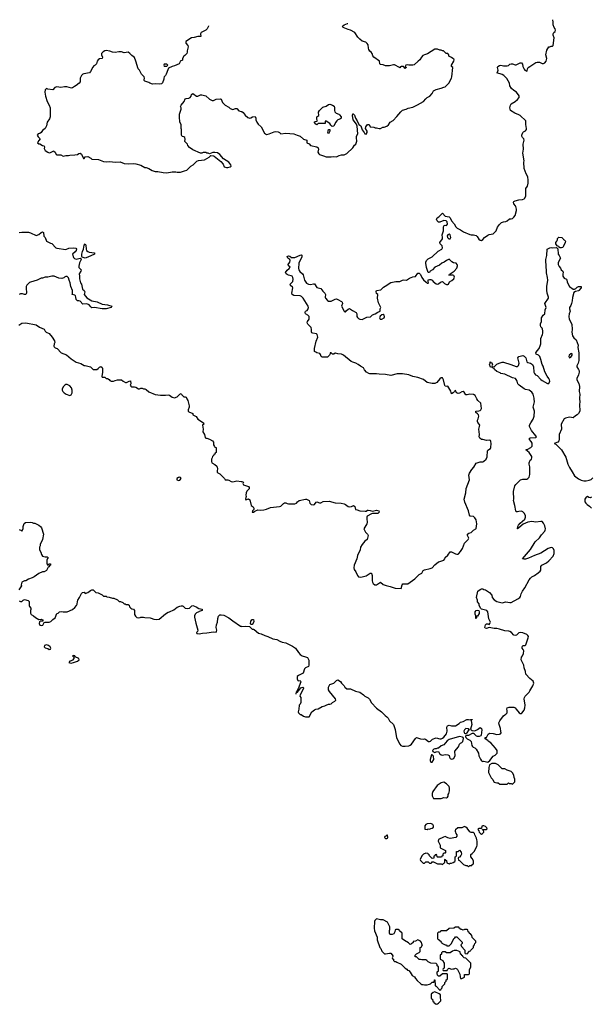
# Model space of a CAD drawing. Header units: inches. Extents: x 2221774 to 2440637, y 201306 to 357559.
# Tile 244 of 245: x 2386576 to 2395409, y 340654 to 355850. Entities that reach past the tile are written whole.
import ezdxf

# ---------------------------------------------------------------- set-up
doc = ezdxf.new("R2010")
doc.units = ezdxf.units.IN
doc.header["$MEASUREMENT"] = 0
for name, color, linetype in [('C3384', 7, 'Continuous'), ('C3385', 7, 'Continuous'), ('C3394', 7, 'Continuous'), ('C3395', 7, 'Continuous')]:
    doc.layers.add(name, color=color, linetype=linetype)

msp = doc.modelspace()

# ---------------------------------------------------------------- linework, layer by layer
at = {"layer": 'C3384', "color": 5}
for points, elevation in [([(2389161, 350000), (2389173, 349973), (2389195, 349890), (2389196, 349870), (2389178, 349830), (2389181, 349810), (2389190, 349798), (2389250, 349774), (2389254, 349770), (2389254, 349750), (2389305, 349725), (2389330, 349686), (2389414, 349630), (2389422, 349610), (2389402, 349590), (2389411, 349531), (2389404, 349490), (2389431, 349450), (2389442, 349402), (2389450, 349392), (2389470, 349391), (2389510, 349378), (2389554, 349350), (2389572, 349332), (2389572, 349290), (2389584, 349264), (2389593, 349253), (2389614, 349250), (2389612, 349168), (2389598, 349162), (2389590, 349146), (2389578, 349142), (2389574, 349130), (2389553, 349107), (2389552, 349088), (2389542, 349070), (2389538, 349030), (2389545, 349010), (2389590, 348986), (2389620, 348960), (2389628, 348948), (2389634, 348914), (2389627, 348890), (2389628, 348868), (2389638, 348858), (2389670, 348843), (2389703, 348803), (2389743, 348770), (2389751, 348751), (2389790, 348750), (2389810, 348745), (2389842, 348722), (2389870, 348716), (2389930, 348731), (2390000, 348725)], 60), ([(2386570, 347982), (2386604, 347964), (2386610, 347954), (2386628, 347990), (2386628, 348030), (2386648, 348072), (2386668, 348092), (2386750, 348094), (2386770, 348092), (2386790, 348082), (2386810, 348082), (2386842, 348062), (2386870, 348051), (2386898, 348030), (2386911, 348010), (2386945, 347910), (2386930, 347830), (2386891, 347750), (2386891, 347730), (2386881, 347710), (2386881, 347670), (2386905, 347630), (2386915, 347595), (2386930, 347572), (2386970, 347558), (2387000, 347560), (2387014, 347550), (2387004, 347536), (2386994, 347510), (2386994, 347450), (2387010, 347434), (2387022, 347438), (2387028, 347452), (2387051, 347451), (2387054, 347450), (2387054, 347430), (2387038, 347422), (2387030, 347406), (2387018, 347402), (2386990, 347349), (2386954, 347330), (2386930, 347329), (2386870, 347305), (2386798, 347250), (2386770, 347234), (2386710, 347215), (2386670, 347189), (2386650, 347189), (2386612, 347170), (2386598, 347130), (2386602, 347110), (2386561, 347050)], 40), ([(2386570, 346882), (2386590, 346872), (2386610, 346872), (2386629, 346891), (2386650, 346902), (2386705, 346885), (2386722, 346870), (2386722, 346810), (2386730, 346794), (2386751, 346770), (2386751, 346749), (2386745, 346730), (2386745, 346690), (2386752, 346670), (2386791, 346651), (2386822, 346622), (2386870, 346592), (2386910, 346598), (2386934, 346590), (2386932, 346568), (2386892, 346568), (2386881, 346559), (2386876, 346530), (2386888, 346508), (2386910, 346502), (2386933, 346507), (2386955, 346545), (2386969, 346551), (2387030, 346551), (2387059, 346561), (2387086, 346594), (2387123, 346617), (2387150, 346685), (2387170, 346692), (2387189, 346711), (2387230, 346718), (2387250, 346712), (2387310, 346711), (2387390, 346745), (2387430, 346776), (2387453, 346810), (2387464, 346830), (2387469, 346870), (2387477, 346890), (2387502, 346930), (2387530, 346994), (2387546, 347010), (2387570, 347014), (2387590, 346994), (2387630, 347012), (2387670, 347042), (2387690, 347051), (2387714, 347050), (2387754, 347010), (2387790, 347002), (2387812, 346992), (2387852, 346972), (2387870, 346954), (2387910, 346954), (2387924, 346944), (2387960, 346940), (2388010, 346922), (2388030, 346922), (2388090, 346894), (2388113, 346873), (2388132, 346872), (2388170, 346854), (2388193, 346833), (2388207, 346833), (2388224, 346824), (2388250, 346822), (2388270, 346814), (2388274, 346790), (2388292, 346770), (2388310, 346758), (2388334, 346750), (2388350, 346734), (2388351, 346670), (2388364, 346644), (2388386, 346626), (2388410, 346621), (2388436, 346624), (2388450, 346631), (2388489, 346631), (2388510, 346626), (2388590, 346621), (2388610, 346616), (2388650, 346596), (2388690, 346591), (2388730, 346598), (2388830, 346682), (2388873, 346707), (2388890, 346711), (2388956, 346744), (2389010, 346781), (2389050, 346799), (2389070, 346806), (2389090, 346806), (2389101, 346801), (2389132, 346770), (2389175, 346765), (2389198, 346770), (2389235, 346805), (2389254, 346810), (2389302, 346790), (2389344, 346764), (2389394, 346750), (2389394, 346730), (2389350, 346718), (2389342, 346710), (2389310, 346697), (2389287, 346673), (2389279, 346650), (2389279, 346630), (2389298, 346538), (2389328, 346430), (2389326, 346410), (2389307, 346390), (2389315, 346375), (2389350, 346371), (2389399, 346381), (2389470, 346385), (2389570, 346402), (2389610, 346395), (2389618, 346410), (2389620, 346430), (2389614, 346470), (2389615, 346510), (2389632, 346550), (2389637, 346610), (2389650, 346642), (2389670, 346665), (2389690, 346666), (2389730, 346659), (2389810, 346619), (2389870, 346571), (2389990, 346491), (2390000, 346488)], 40)]:
    msp.add_lwpolyline(points, dxfattribs=dict(at, elevation=elevation))
for points, elevation in [([(2389050, 348789), (2389030, 348786), (2389006, 348770), (2389002, 348750), (2389030, 348739), (2389050, 348741), (2389069, 348770), (2389062, 348782)], 60), ([(2386990, 346201), (2386958, 346190), (2386956, 346170), (2386970, 346156), (2386988, 346148), (2387010, 346146), (2387030, 346132), (2387050, 346134), (2387058, 346150), (2387049, 346170), (2387022, 346190)], 40), ([(2387410, 346038), (2387394, 346030), (2387414, 346014), (2387411, 345990), (2387393, 345967), (2387370, 345953), (2387350, 345948), (2387338, 345930), (2387350, 345923), (2387370, 345921), (2387410, 345928), (2387468, 345950), (2387495, 345970), (2387488, 345990), (2387435, 346015), (2387426, 346030)], 40)]:
    msp.add_lwpolyline(points, close=True, dxfattribs=dict(at, elevation=elevation))
at = {"layer": 'C3385', "color": 5}
for points, elevation in [([(2389494, 355753), (2389494, 355750), (2389471, 355710), (2389451, 355690), (2389382, 355650), (2389371, 355630), (2389374, 355590), (2389330, 355593), (2389270, 355575), (2389230, 355572), (2389145, 355515), (2389142, 355510), (2389144, 355490), (2389176, 355450), (2389181, 355430), (2389166, 355370), (2389166, 355350), (2389158, 355330), (2389130, 355298), (2389110, 355286), (2389092, 355250), (2389090, 355226), (2389054, 355210), (2389052, 355190), (2389042, 355170), (2388970, 355138), (2388934, 355130), (2388878, 355102), (2388864, 355076), (2388842, 355010), (2388831, 354989), (2388811, 354969), (2388805, 354950), (2388805, 354930), (2388785, 354875), (2388770, 354862), (2388730, 354853), (2388670, 354858), (2388630, 354855), (2388589, 354869), (2388570, 354882), (2388510, 354902), (2388502, 354910), (2388500, 354920), (2388504, 354950), (2388499, 354970), (2388458, 355010), (2388429, 355069), (2388408, 355090), (2388372, 355212), (2388349, 355269), (2388310, 355295), (2388279, 355330), (2388250, 355349), (2388190, 355338), (2388150, 355353), (2388110, 355353), (2388050, 355342), (2388010, 355350), (2387970, 355365), (2387910, 355374), (2387890, 355369), (2387866, 355354), (2387842, 355330), (2387842, 355310), (2387858, 355270), (2387851, 355250), (2387810, 355244), (2387791, 355229), (2387776, 355210), (2387765, 355170), (2387745, 355150), (2387723, 355137), (2387704, 355116), (2387670, 355049), (2387656, 355030), (2387566, 355014), (2387550, 355008), (2387529, 354991), (2387512, 354950), (2387510, 354889), (2387496, 354870), (2387450, 354832), (2387421, 354819), (2387390, 354797), (2387375, 354795), (2387306, 354814), (2387270, 354814), (2387210, 354805), (2387150, 354816), (2387118, 354802), (2387090, 354768), (2387010, 354778), (2386990, 354786), (2386970, 354766), (2386965, 354730), (2386976, 354670), (2387002, 354590), (2387033, 354530), (2387045, 354490), (2387047, 354353), (2387038, 354322), (2387001, 354270), (2386991, 354210), (2386971, 354170), (2386930, 354142), (2386910, 354108), (2386890, 354095), (2386862, 354090), (2386846, 354070), (2386860, 354040), (2386892, 354010), (2386870, 353986), (2386854, 353950), (2386870, 353934), (2386890, 353932), (2386927, 353907), (2386950, 353901), (2386965, 353890), (2386959, 353881), (2386957, 353863), (2386969, 353829), (2387010, 353803), (2387030, 353795), (2387050, 353799), (2387084, 353816), (2387090, 353825), (2387102, 353822), (2387124, 353804), (2387142, 353770), (2387150, 353765), (2387210, 353762), (2387250, 353742), (2387290, 353752), (2387330, 353752), (2387350, 353758), (2387430, 353763), (2387469, 353771), (2387490, 353785), (2387511, 353791), (2387530, 353774), (2387562, 353710), (2387570, 353706), (2387590, 353732), (2387630, 353738), (2387674, 353714), (2387690, 353698), (2387794, 353694), (2387870, 353664), (2387910, 353657), (2387970, 353659), (2388050, 353651), (2388130, 353656), (2388190, 353631), (2388250, 353626), (2388330, 353631), (2388370, 353626), (2388450, 353607), (2388510, 353571), (2388530, 353571), (2388570, 353556), (2388625, 353525), (2388668, 353508), (2388710, 353506), (2388791, 353491), (2388850, 353487), (2388930, 353503), (2388990, 353501), (2389010, 353496), (2389063, 353497), (2389125, 353515), (2389158, 353530), (2389222, 353590), (2389255, 353610), (2389312, 353668), (2389341, 353679), (2389430, 353687), (2389502, 353730), (2389530, 353752), (2389570, 353748), (2389582, 353742), (2389683, 353663), (2389720, 353620), (2389738, 353578), (2389770, 353567), (2389790, 353567), (2389830, 353578), (2389842, 353590), (2389839, 353610), (2389810, 353649), (2389725, 353705), (2389667, 353770), (2389633, 353793), (2389590, 353800), (2389561, 353799), (2389510, 353782), (2389490, 353789), (2389469, 353789), (2389450, 353798), (2389410, 353798), (2389390, 353788), (2389370, 353788), (2389250, 353842), (2389198, 353878), (2389175, 353910), (2389169, 353929), (2389128, 353970), (2389134, 354006), (2389129, 354030), (2389110, 354044), (2389089, 354049), (2389080, 354060), (2389075, 354075), (2389079, 354139), (2389076, 354156), (2389069, 354170), (2389069, 354230), (2389049, 354270), (2389045, 354350), (2389045, 354390), (2389069, 354470), (2389069, 354490), (2389062, 354510), (2389069, 354531), (2389119, 354590), (2389135, 354630), (2389150, 354636), (2389190, 354640), (2389210, 354650), (2389224, 354670), (2389230, 354698), (2389250, 354711), (2389310, 354672), (2389330, 354672), (2389370, 354692), (2389390, 354691), (2389450, 354676), (2389510, 354622), (2389550, 354605), (2389570, 354605), (2389614, 354626), (2389674, 354630), (2389690, 354622), (2389711, 354571), (2389750, 354532), (2389810, 354502), (2389830, 354482), (2389870, 354462), (2389910, 354482), (2389930, 354482), (2389962, 354442), (2390000, 354433)], 80), ([(2386570, 352566), (2386610, 352571), (2386711, 352571), (2386742, 352562), (2386830, 352518), (2386870, 352535), (2386910, 352566), (2386930, 352576), (2386945, 352565), (2386951, 352510), (2386968, 352488), (2386991, 352431), (2387050, 352402), (2387075, 352395), (2387134, 352330), (2387150, 352322), (2387290, 352301), (2387338, 352322), (2387411, 352331), (2387446, 352326), (2387456, 352310), (2387451, 352289), (2387433, 352267), (2387391, 352230), (2387410, 352182), (2387424, 352164), (2387450, 352156), (2387512, 352172), (2387522, 352162), (2387525, 352150), (2387500, 352100), (2387488, 352048), (2387490, 352025), (2387525, 351990), (2387523, 351970), (2387496, 351930), (2387503, 351890), (2387502, 351850), (2387517, 351790), (2387531, 351770), (2387548, 351690), (2387575, 351670), (2387581, 351650), (2387575, 351610), (2387615, 351555), (2387690, 351510), (2387774, 351494), (2387850, 351459), (2387934, 351450), (2388002, 351430), (2387992, 351410), (2387910, 351386), (2387849, 351389), (2387730, 351410), (2387690, 351405), (2387676, 351416), (2387650, 351449), (2387637, 351457), (2387607, 351467), (2387550, 351461), (2387510, 351505), (2387490, 351513), (2387470, 351513), (2387459, 351519), (2387449, 351530), (2387446, 351570), (2387439, 351590), (2387430, 351597), (2387389, 351609), (2387394, 351626), (2387392, 351672), (2387364, 351730), (2387357, 351790), (2387339, 351830), (2387330, 351866), (2387310, 351886), (2387290, 351886), (2387270, 351878), (2387256, 351864), (2387230, 351856), (2387181, 351861), (2387110, 351893), (2387074, 351890), (2387010, 351874), (2386970, 351875), (2386930, 351862), (2386910, 351862), (2386848, 351832), (2386741, 351799), (2386728, 351792), (2386688, 351752), (2386676, 351730), (2386675, 351710), (2386684, 351630), (2386670, 351610), (2386650, 351607), (2386618, 351618), (2386590, 351618), (2386566, 351610)], 60), ([(2386564, 351136), (2386610, 351167), (2386670, 351171), (2386830, 351141), (2386883, 351103), (2386955, 351075), (2386970, 351045), (2386985, 351030), (2387030, 351005), (2387076, 350950), (2387114, 350894), (2387121, 350870), (2387111, 350850), (2387106, 350810), (2387110, 350802), (2387126, 350786), (2387157, 350777), (2387218, 350710), (2387299, 350679), (2387370, 350616), (2387450, 350566), (2387522, 350542), (2387570, 350512), (2387590, 350511), (2387671, 350491), (2387710, 350452), (2387770, 350451), (2387790, 350465), (2387810, 350487), (2387830, 350498), (2387850, 350481), (2387856, 350470), (2387857, 350403), (2387848, 350348), (2387853, 350333), (2387890, 350332), (2387910, 350314), (2387932, 350312), (2387957, 350297), (2387970, 350282), (2387992, 350272), (2388028, 350272), (2388050, 350282), (2388090, 350291), (2388150, 350292), (2388174, 350270), (2388210, 350252), (2388227, 350253), (2388268, 350272), (2388290, 350274), (2388292, 350232), (2388285, 350210), (2388292, 350192), (2388304, 350184), (2388350, 350185), (2388370, 350178), (2388410, 350151), (2388430, 350152), (2388450, 350162), (2388470, 350162), (2388490, 350152), (2388512, 350152), (2388530, 350145), (2388570, 350107), (2388668, 350068), (2388750, 350053), (2388830, 350053), (2388870, 350061), (2388890, 350055), (2388930, 350026), (2388970, 350016), (2389009, 350031), (2389050, 350071), (2389070, 350082), (2389082, 350062), (2389110, 350032), (2389131, 350031), (2389150, 350022), (2389161, 350000)], 60)]:
    msp.add_lwpolyline(points, dxfattribs=dict(at, elevation=elevation))
for points, elevation in [([(2388850, 355166), (2388810, 355166), (2388802, 355150), (2388810, 355134), (2388850, 355134), (2388866, 355150)], 80), ([(2387590, 352172), (2387543, 352183), (2387535, 352195), (2387537, 352230), (2387547, 352273), (2387564, 352310), (2387570, 352370), (2387590, 352392), (2387597, 352370), (2387601, 352310), (2387611, 352290), (2387631, 352270), (2387650, 352261), (2387731, 352250), (2387731, 352230), (2387630, 352184)], 60), ([(2387310, 350218), (2387290, 350218), (2387274, 350210), (2387250, 350186), (2387232, 350150), (2387232, 350130), (2387242, 350110), (2387262, 350090), (2387294, 350070), (2387350, 350052), (2387370, 350062), (2387388, 350090), (2387388, 350130), (2387375, 350170), (2387350, 350198)], 60)]:
    msp.add_lwpolyline(points, close=True, dxfattribs=dict(at, elevation=elevation))
at = {"layer": 'C3394', "color": 5}
for points, elevation in [([(2390000, 348725), (2390010, 348725), (2390032, 348710), (2390025, 348690), (2390032, 348670), (2390110, 348646), (2390123, 348630), (2390121, 348610), (2390087, 348573), (2390075, 348550), (2390073, 348513), (2390078, 348490), (2390070, 348478), (2390064, 348450), (2390070, 348438), (2390110, 348454), (2390130, 348442), (2390151, 348351), (2390182, 348330), (2390194, 348310), (2390194, 348290), (2390172, 348270), (2390166, 348250), (2390170, 348247), (2390190, 348247), (2390210, 348265), (2390256, 348284), (2390290, 348281), (2390350, 348286), (2390390, 348296), (2390450, 348321), (2390590, 348335), (2390610, 348343), (2390650, 348381), (2390670, 348391), (2390690, 348391), (2390710, 348381), (2390730, 348377), (2390830, 348376), (2390852, 348388), (2390869, 348411), (2390893, 348427), (2390990, 348451), (2391010, 348451), (2391051, 348431), (2391059, 348390), (2391081, 348370), (2391110, 348362), (2391132, 348368), (2391156, 348404), (2391169, 348411), (2391210, 348391), (2391230, 348391), (2391266, 348414), (2391357, 348417), (2391450, 348391), (2391546, 348386), (2391590, 348376), (2391610, 348367), (2391650, 348336), (2391670, 348330), (2391704, 348336), (2391734, 348350), (2391755, 348335), (2391765, 348290), (2391790, 348286), (2391830, 348268), (2391917, 348263), (2391930, 348264), (2391950, 348278), (2391962, 348278), (2391990, 348276), (2392030, 348265), (2392090, 348279), (2392126, 348270), (2392131, 348250), (2392110, 348230), (2392030, 348229), (2392010, 348224), (2391945, 348190), (2391938, 348170), (2391938, 348130), (2391945, 348110), (2391945, 348090), (2391938, 348070), (2391892, 347990), (2391920, 347940), (2391952, 347910), (2391962, 347890), (2391958, 347870), (2391945, 347830), (2391910, 347802), (2391867, 347750), (2391843, 347710), (2391835, 347670), (2391797, 347583), (2391787, 347530), (2391743, 347430), (2391738, 347390), (2391746, 347366), (2391771, 347330), (2391794, 347274), (2391814, 347254), (2391850, 347247), (2391870, 347251), (2391930, 347267), (2391990, 347307), (2392010, 347307), (2392020, 347290), (2392024, 347270), (2392022, 347190), (2392026, 347170), (2392039, 347150), (2392066, 347126), (2392091, 347129), (2392150, 347167), (2392195, 347135), (2392237, 347117), (2392303, 347103), (2392379, 347079), (2392469, 347071), (2392485, 347130), (2392495, 347145), (2392550, 347141), (2392575, 347145), (2392681, 347219), (2392749, 347290), (2392792, 347308), (2392810, 347351), (2392830, 347361), (2392920, 347380), (2392949, 347391), (2392990, 347437), (2393050, 347485), (2393070, 347486), (2393130, 347507), (2393144, 347530), (2393149, 347551), (2393193, 347587), (2393230, 347635), (2393250, 347639), (2393310, 347607), (2393330, 347601), (2393350, 347601), (2393363, 347610), (2393390, 347642), (2393420, 347690), (2393448, 347772), (2393507, 347830), (2393514, 347850), (2393498, 347890), (2393498, 347910), (2393516, 347924), (2393550, 347938), (2393587, 347973), (2393624, 347990), (2393630, 347998), (2393638, 348070), (2393627, 348130), (2393610, 348163), (2393590, 348181), (2393538, 348190), (2393524, 348204), (2393510, 348270), (2393455, 348405), (2393444, 348450), (2393468, 348550), (2393474, 348614), (2393525, 348750), (2393518, 348822), (2393524, 348850), (2393564, 348910), (2393596, 348944), (2393630, 349007), (2393690, 349024), (2393730, 349026), (2393750, 349037), (2393782, 349070), (2393797, 349103), (2393805, 349195), (2393812, 349208), (2393849, 349230), (2393857, 349250), (2393863, 349310), (2393858, 349338), (2393850, 349353), (2393830, 349363), (2393790, 349354), (2393730, 349369), (2393710, 349369), (2393686, 349390), (2393677, 349410), (2393681, 349450), (2393669, 349530), (2393688, 349590), (2393678, 349610), (2393655, 349635), (2393649, 349650), (2393649, 349670), (2393659, 349690), (2393669, 349730), (2393665, 349750), (2393650, 349769), (2393622, 349790), (2393622, 349798), (2393626, 349810), (2393670, 349813), (2393690, 349819), (2393701, 349830), (2393710, 349850), (2393701, 349930), (2393654, 349974), (2393641, 350000)], 60), ([(2390000, 346488), (2390010, 346486), (2390070, 346491), (2390125, 346485), (2390170, 346445), (2390190, 346445), (2390200, 346440), (2390264, 346384), (2390310, 346371), (2390364, 346344), (2390411, 346331), (2390490, 346297), (2390550, 346286), (2390596, 346256), (2390630, 346243), (2390690, 346231), (2390790, 346183), (2390838, 346150), (2390882, 346082), (2390910, 346051), (2390942, 346030), (2390990, 346018), (2391024, 346004), (2391044, 345964), (2391045, 345890), (2391038, 345870), (2390994, 345846), (2390978, 345830), (2390954, 345766), (2390882, 345730), (2390866, 345714), (2390864, 345704), (2390864, 345676), (2390872, 345652), (2390885, 345645), (2390911, 345651), (2390921, 345630), (2390877, 345523), (2390867, 345510), (2390858, 345482), (2390846, 345470), (2390845, 345445), (2390850, 345445), (2390856, 345464), (2390866, 345474), (2390870, 345472), (2390884, 345496), (2390890, 345498), (2390922, 345538), (2390951, 345551), (2390960, 345540), (2390961, 345530), (2390911, 345430), (2390906, 345410), (2390918, 345390), (2390918, 345310), (2390912, 345288), (2390894, 345270), (2390892, 345210), (2390881, 345170), (2390885, 345150), (2390910, 345126), (2390925, 345125), (2390962, 345102), (2390990, 345092), (2391047, 345093), (2391088, 345170), (2391130, 345201), (2391151, 345211), (2391190, 345216), (2391250, 345251), (2391290, 345258), (2391310, 345271), (2391350, 345285), (2391370, 345285), (2391390, 345291), (2391409, 345311), (2391448, 345330), (2391462, 345350), (2391454, 345370), (2391361, 345481), (2391349, 345510), (2391349, 345551), (2391369, 345591), (2391429, 345611), (2391470, 345652), (2391490, 345662), (2391534, 345634), (2391550, 345612), (2391591, 345571), (2391602, 345550), (2391630, 345522), (2391690, 345522), (2391765, 345485), (2391830, 345471), (2391890, 345431), (2391911, 345410), (2391963, 345383), (2391983, 345363), (2392010, 345305), (2392090, 345225), (2392166, 345166), (2392222, 345110), (2392250, 345092), (2392270, 345072), (2392291, 345030), (2392351, 344970), (2392377, 344897), (2392386, 344826), (2392398, 344770), (2392407, 344747), (2392448, 344668), (2392468, 344648), (2392490, 344639), (2392530, 344637), (2392590, 344643), (2392610, 344651), (2392629, 344670), (2392690, 344758), (2392710, 344771), (2392770, 344751), (2392810, 344747), (2392830, 344751), (2392846, 344746), (2392892, 344712), (2392910, 344711), (2392923, 344717), (2392955, 344745), (2393010, 344765), (2393070, 344751), (2393090, 344751), (2393110, 344761), (2393130, 344779), (2393169, 344830), (2393184, 344870), (2393178, 344930), (2393187, 344953), (2393210, 344962), (2393250, 344951), (2393310, 344952), (2393366, 344990), (2393386, 345010), (2393430, 345018), (2393486, 345050), (2393510, 345052), (2393538, 345042), (2393548, 345052), (2393570, 345052), (2393570, 345046), (2393558, 345042), (2393554, 345030), (2393562, 344970), (2393542, 344902), (2393552, 344890), (2393570, 344881), (2393610, 344877), (2393650, 344894), (2393690, 344926), (2393710, 344911), (2393719, 344890), (2393707, 344810), (2393701, 344799), (2393675, 344785), (2393650, 344786), (2393634, 344794), (2393605, 344825), (2393590, 344833), (2393570, 344834), (2393510, 344804), (2393482, 344802), (2393470, 344806), (2393465, 344785), (2393471, 344770), (2393490, 344751), (2393532, 344730), (2393554, 344710), (2393563, 344650), (2393571, 344631), (2393581, 344621), (2393610, 344611), (2393627, 344590), (2393667, 344530), (2393673, 344490), (2393696, 344436), (2393711, 344411), (2393730, 344402), (2393750, 344405), (2393810, 344392), (2393842, 344418), (2393890, 344482), (2393923, 344497), (2393955, 344530), (2393954, 344570), (2393930, 344609), (2393855, 344690), (2393817, 344717), (2393810, 344728), (2393770, 344749), (2393768, 344770), (2393790, 344772), (2393817, 344823), (2393830, 344836), (2393841, 344839), (2393890, 344834), (2393950, 344819), (2393990, 344821), (2394008, 344830), (2394014, 344846), (2394013, 344870), (2394006, 344910), (2393984, 344970), (2393981, 344999), (2393997, 345030), (2394050, 345106), (2394070, 345123), (2394088, 345130), (2394108, 345150), (2394109, 345190), (2394102, 345210), (2394110, 345232), (2394138, 345242), (2394210, 345238), (2394230, 345231), (2394250, 345211), (2394292, 345150), (2394310, 345141), (2394330, 345141), (2394335, 345145), (2394370, 345196), (2394384, 345230), (2394387, 345270), (2394372, 345368), (2394374, 345390), (2394388, 345412), (2394450, 345473), (2394461, 345490), (2394506, 345570), (2394519, 345610), (2394510, 345639), (2394460, 345680), (2394397, 345750), (2394393, 345790), (2394370, 345846), (2394365, 345890), (2394326, 345970), (2394329, 346010), (2394344, 346030), (2394362, 346070), (2394368, 346110), (2394358, 346130), (2394338, 346150), (2394338, 346170), (2394349, 346191), (2394388, 346192), (2394397, 346203), (2394432, 346308), (2394436, 346330), (2394430, 346348), (2394410, 346364), (2394352, 346388), (2394310, 346394), (2394290, 346388), (2394251, 346349), (2394230, 346344), (2394210, 346349), (2394174, 346390), (2394150, 346409), (2394135, 346415), (2394070, 346418), (2393990, 346445), (2393950, 346452), (2393910, 346453), (2393831, 346469), (2393790, 346454), (2393770, 346458), (2393764, 346470), (2393775, 346510), (2393790, 346525), (2393810, 346525), (2393830, 346518), (2393842, 346530), (2393849, 346550), (2393825, 346605), (2393812, 346712), (2393792, 346732), (2393713, 346753), (2393701, 346761), (2393678, 346810), (2393676, 346836), (2393650, 346866), (2393649, 346890), (2393635, 346930), (2393655, 347030), (2393690, 347058), (2393710, 347065), (2393730, 347065), (2393750, 347058), (2393772, 347050), (2393838, 347010), (2393872, 346970), (2393878, 346930), (2393910, 346898), (2393950, 346871), (2394030, 346851), (2394090, 346866), (2394150, 346854), (2394170, 346856), (2394274, 346910), (2394304, 346930), (2394317, 346950), (2394327, 346990), (2394346, 347030), (2394380, 347080), (2394450, 347205), (2394470, 347231), (2394490, 347251), (2394530, 347271), (2394590, 347311), (2394620, 347340), (2394628, 347352), (2394629, 347410), (2394642, 347430), (2394714, 347466), (2394750, 347496), (2394819, 347570), (2394837, 347610), (2394836, 347656), (2394826, 347686), (2394810, 347699), (2394790, 347704), (2394741, 347690), (2394630, 347617), (2394530, 347583), (2394439, 347541), (2394390, 347526), (2394365, 347525), (2394346, 347530), (2394467, 347673), (2394541, 347790), (2394607, 347853), (2394640, 347900), (2394690, 347955), (2394698, 347970), (2394700, 347990), (2394690, 348041), (2394670, 348081), (2394650, 348105), (2394630, 348107), (2394550, 348096), (2394490, 348106), (2394426, 348094), (2394358, 348062), (2394290, 348009), (2394272, 348008), (2394272, 347992), (2394268, 347990), (2394274, 348030), (2394286, 348050), (2394310, 348079), (2394380, 348140), (2394393, 348170), (2394394, 348194), (2394378, 348230), (2394350, 348257), (2394330, 348264), (2394290, 348261), (2394270, 348253), (2394250, 348255), (2394243, 348270), (2394229, 348350), (2394205, 348430), (2394209, 348451), (2394206, 348570), (2394225, 348655), (2394242, 348678), (2394270, 348701), (2394315, 348750), (2394350, 348758), (2394410, 348761), (2394430, 348771), (2394448, 348792), (2394460, 348830), (2394461, 348950), (2394449, 348990), (2394449, 349010), (2394466, 349050), (2394485, 349070), (2394492, 349090), (2394492, 349110), (2394450, 349169), (2394395, 349210), (2394430, 349222), (2394474, 349246), (2394495, 349270), (2394497, 349290), (2394493, 349313), (2394480, 349340), (2394454, 349370), (2394455, 349390), (2394470, 349399), (2394550, 349401), (2394562, 349410), (2394553, 349430), (2394485, 349510), (2394453, 349570), (2394456, 349590), (2394472, 349630), (2394510, 349687), (2394526, 349730), (2394529, 349810), (2394512, 349870), (2394529, 349950), (2394527, 350000)], 40), ([(2395225, 350000), (2395231, 349950), (2395227, 349910), (2395231, 349810), (2395211, 349770), (2395190, 349752), (2395162, 349738), (2395130, 349707), (2395075, 349715), (2395053, 349713), (2395010, 349701), (2394990, 349690), (2394943, 349610), (2394947, 349530), (2394913, 349447), (2394910, 349410), (2394914, 349370), (2394909, 349351), (2394890, 349331), (2394834, 349310), (2394861, 349301), (2394949, 349209), (2395017, 349097), (2395048, 348988), (2395070, 348938), (2395114, 348874), (2395150, 348811), (2395210, 348762), (2395250, 348743), (2395294, 348734), (2395330, 348733), (2395378, 348742), (2395407, 348753), (2395430, 348778)], 40), ([(2395410, 348481), (2395390, 348469), (2395370, 348474), (2395350, 348489), (2395330, 348482), (2395311, 348450), (2395311, 348410), (2395323, 348390), (2395346, 348366), (2395383, 348343), (2395410, 348311)], 40)]:
    msp.add_lwpolyline(points, dxfattribs=dict(at, elevation=elevation))
at = {"layer": 'C3394', "color": 5, "elevation": 40}
for points in [[(2393630, 346608), (2393626, 346610), (2393626, 346650), (2393616, 346676), (2393615, 346710), (2393629, 346731), (2393650, 346736), (2393671, 346731), (2393678, 346710), (2393674, 346686), (2393650, 346646), (2393638, 346642)], [(2390150, 346518), (2390145, 346525), (2390149, 346569), (2390170, 346591), (2390190, 346594), (2390196, 346564), (2390185, 346535), (2390170, 346518)], [(2393470, 344909), (2393447, 344890), (2393441, 344870), (2393443, 344850), (2393450, 344841), (2393470, 344831), (2393490, 344845), (2393516, 344884), (2393526, 344890), (2393508, 344908)], [(2393370, 344785), (2393210, 344741), (2393180, 344720), (2393130, 344659), (2393090, 344642), (2393050, 344608), (2393030, 344608), (2393010, 344598), (2392990, 344598), (2392974, 344590), (2392954, 344570), (2392958, 344558), (2392990, 344542), (2393010, 344552), (2393050, 344554), (2393065, 344525), (2393090, 344502), (2393110, 344498), (2393150, 344511), (2393190, 344506), (2393210, 344492), (2393215, 344470), (2393228, 344448), (2393250, 344437), (2393270, 344441), (2393287, 344453), (2393305, 344490), (2393301, 344559), (2393355, 344630), (2393374, 344670), (2393390, 344686), (2393410, 344696), (2393421, 344710), (2393435, 344755), (2393429, 344770), (2393419, 344779)], [(2392950, 344506), (2392938, 344502), (2392918, 344430), (2392918, 344410), (2392930, 344392), (2392950, 344392), (2392974, 344430), (2392970, 344486)], [(2393930, 344369), (2393870, 344368), (2393834, 344350), (2393825, 344310), (2393822, 344230), (2393862, 344150), (2393885, 344125), (2393902, 344090), (2393910, 344082), (2393950, 344072), (2393972, 344072), (2393993, 344053), (2394110, 344054), (2394130, 344074), (2394144, 344064), (2394170, 344062), (2394190, 344054), (2394226, 344090), (2394226, 344130), (2394215, 344155), (2394209, 344190), (2394190, 344228), (2394170, 344249), (2394109, 344269), (2394070, 344288), (2394030, 344288), (2393970, 344349)], [(2393130, 344082), (2393090, 344074), (2393027, 344033), (2392962, 343938), (2392951, 343910), (2392952, 343870), (2392972, 343832), (2393089, 343831), (2393130, 343845), (2393170, 343842), (2393186, 343850), (2393196, 343864), (2393198, 343890), (2393208, 343910), (2393215, 343950), (2393218, 343990), (2393214, 344014), (2393170, 344058)], [(2392930, 343442), (2392870, 343438), (2392854, 343430), (2392834, 343410), (2392834, 343370), (2392838, 343358), (2392870, 343354), (2392890, 343362), (2392910, 343358), (2392930, 343365), (2392949, 343371), (2392968, 343390), (2392968, 343410), (2392958, 343430), (2392950, 343435)], [(2393450, 343398), (2393410, 343378), (2393344, 343376), (2393310, 343346), (2393304, 343336), (2393304, 343324), (2393312, 343312), (2393314, 343290), (2393332, 343270), (2393332, 343248), (2393314, 343230), (2393230, 343215), (2393190, 343222), (2393150, 343242), (2393124, 343236), (2393045, 343195), (2393042, 343170), (2393072, 343110), (2393074, 343070), (2393154, 343030), (2393154, 342990), (2393150, 342986), (2393130, 342986), (2393114, 342970), (2393113, 342947), (2393098, 342942), (2393093, 342927), (2393030, 342926), (2393026, 342930), (2393022, 342962), (2393010, 342966), (2392998, 342962), (2392993, 342947), (2392978, 342942), (2392973, 342907), (2392950, 342906), (2392907, 342947), (2392902, 342962), (2392886, 342970), (2392882, 342982), (2392850, 342986), (2392814, 342970), (2392790, 342946), (2392762, 342890), (2392770, 342874), (2392810, 342834), (2392830, 342834), (2392850, 342854), (2392890, 342854), (2392910, 342834), (2392930, 342834), (2392942, 342838), (2392947, 342853), (2392970, 342854), (2393030, 342822), (2393090, 342822), (2393110, 342814), (2393130, 342834), (2393142, 342838), (2393146, 342850), (2393146, 342890), (2393150, 342894), (2393158, 342878), (2393172, 342872), (2393178, 342838), (2393210, 342822), (2393230, 342834), (2393250, 342834), (2393276, 342844), (2393302, 342858), (2393306, 342870), (2393306, 342930), (2393322, 342938), (2393326, 342950), (2393326, 343010), (2393330, 343014), (2393350, 343014), (2393370, 343032), (2393400, 343000), (2393402, 342970), (2393394, 342950), (2393370, 342926), (2393358, 342922), (2393354, 342910), (2393358, 342878), (2393370, 342874), (2393434, 342810), (2393470, 342794), (2393490, 342794), (2393510, 342774), (2393530, 342794), (2393562, 342798), (2393566, 342810), (2393582, 342818), (2393586, 342830), (2393586, 342870), (2393570, 342906), (2393546, 342930), (2393547, 342967), (2393570, 342982), (2393598, 343010), (2393638, 343090), (2393646, 343110), (2393646, 343170), (2393638, 343190), (2393636, 343216), (2393608, 343268), (2393606, 343290), (2393587, 343307), (2393550, 343308), (2393530, 343318), (2393488, 343370), (2393470, 343388)], [(2393750, 343406), (2393730, 343406), (2393718, 343402), (2393714, 343366), (2393670, 343366), (2393658, 343362), (2393654, 343350), (2393673, 343333), (2393674, 343310), (2393694, 343290), (2393710, 343282), (2393726, 343290), (2393746, 343310), (2393742, 343342), (2393727, 343347), (2393726, 343354), (2393790, 343354), (2393798, 343362), (2393796, 343376), (2393776, 343396)], [(2392250, 343266), (2392233, 343247), (2392218, 343242), (2392214, 343230), (2392230, 343214), (2392250, 343214), (2392262, 343218), (2392266, 343230), (2392262, 343262)], [(2392090, 341975), (2392082, 341970), (2392062, 341950), (2392058, 341930), (2392056, 341830), (2392061, 341790), (2392098, 341690), (2392102, 341650), (2392142, 341530), (2392155, 341515), (2392172, 341472), (2392213, 341433), (2392230, 341432), (2392290, 341445), (2392310, 341442), (2392317, 341437), (2392340, 341400), (2392342, 341390), (2392334, 341370), (2392338, 341358), (2392353, 341353), (2392354, 341330), (2392370, 341314), (2392390, 341314), (2392404, 341304), (2392470, 341274), (2392534, 341210), (2392557, 341197), (2392570, 341182), (2392590, 341174), (2392612, 341152), (2392640, 341100), (2392677, 341077), (2392692, 341050), (2392720, 341020), (2392774, 340970), (2392790, 340962), (2392810, 340962), (2392830, 340954), (2392870, 340954), (2392910, 340965), (2392926, 340970), (2392950, 340994), (2392982, 340998), (2392986, 341030), (2392993, 341033), (2392994, 340950), (2392998, 340938), (2393010, 340934), (2393070, 340874), (2393082, 340878), (2393087, 340893), (2393106, 340910), (2393106, 340930), (2393146, 340970), (2393146, 340990), (2393166, 341010), (2393166, 341030), (2393182, 341038), (2393186, 341050), (2393186, 341110), (2393182, 341122), (2393170, 341126), (2393110, 341126), (2393070, 341086), (2393050, 341086), (2393030, 341106), (2393026, 341130), (2393027, 341153), (2393046, 341170), (2393046, 341230), (2393028, 341248), (2393027, 341267), (2393010, 341286), (2392930, 341288), (2392886, 341310), (2392866, 341330), (2392850, 341338), (2392790, 341338), (2392767, 341347), (2392748, 341348), (2392710, 341386), (2392687, 341387), (2392686, 341410), (2392709, 341431), (2392748, 341452), (2392766, 341470), (2392766, 341530), (2392782, 341538), (2392798, 341570), (2392788, 341588), (2392786, 341610), (2392768, 341628), (2392730, 341648), (2392692, 341628), (2392658, 341622), (2392654, 341610), (2392630, 341586), (2392610, 341578), (2392583, 341603), (2392520, 341640), (2392487, 341667), (2392486, 341750), (2392447, 341787), (2392442, 341802), (2392430, 341806), (2392390, 341806), (2392378, 341802), (2392374, 341770), (2392357, 341743), (2392331, 341729), (2392306, 341730), (2392296, 341736), (2392289, 341750), (2392289, 341791), (2392298, 341810), (2392298, 341850), (2392260, 341920), (2392190, 341958), (2392150, 341958)], [(2393350, 341846), (2393310, 341846), (2393287, 341827), (2393210, 341826), (2393170, 341786), (2393090, 341786), (2393078, 341782), (2393073, 341767), (2393050, 341766), (2393034, 341750), (2393034, 341670), (2393038, 341658), (2393053, 341653), (2393058, 341638), (2393073, 341633), (2393094, 341610), (2393098, 341598), (2393150, 341574), (2393170, 341574), (2393178, 341558), (2393190, 341554), (2393210, 341554), (2393248, 341592), (2393286, 341670), (2393302, 341678), (2393310, 341694), (2393330, 341694), (2393413, 341613), (2393414, 341590), (2393394, 341570), (2393404, 341544), (2393454, 341490), (2393454, 341450), (2393458, 341438), (2393490, 341434), (2393527, 341473), (2393542, 341478), (2393546, 341490), (2393586, 341530), (2393587, 341553), (2393606, 341570), (2393607, 341593), (2393626, 341610), (2393626, 341630), (2393567, 341687), (2393562, 341722), (2393550, 341726), (2393542, 341742), (2393527, 341747), (2393522, 341762), (2393506, 341770), (2393502, 341802), (2393490, 341806), (2393450, 341806), (2393430, 341798), (2393410, 341806), (2393390, 341806), (2393382, 341822), (2393366, 341830), (2393362, 341842)], [(2393330, 341486), (2393290, 341486), (2393264, 341476), (2393228, 341448), (2393170, 341448), (2393150, 341466), (2393110, 341466), (2393093, 341447), (2393092, 341428), (2393074, 341410), (2393074, 341350), (2393114, 341330), (2393124, 341304), (2393134, 341290), (2393134, 341210), (2393118, 341202), (2393114, 341190), (2393118, 341178), (2393130, 341174), (2393170, 341174), (2393182, 341178), (2393187, 341193), (2393208, 341212), (2393250, 341194), (2393270, 341202), (2393290, 341202), (2393311, 341211), (2393330, 341202), (2393342, 341190), (2393377, 341117), (2393380, 341080), (2393390, 341054), (2393410, 341052), (2393430, 341062), (2393447, 341073), (2393450, 341114), (2393510, 341114), (2393522, 341118), (2393526, 341130), (2393527, 341187), (2393546, 341230), (2393546, 341290), (2393470, 341366), (2393446, 341370), (2393426, 341390), (2393422, 341402), (2393410, 341406), (2393402, 341422), (2393386, 341430), (2393382, 341462), (2393356, 341476)], [(2392990, 340846), (2392964, 340836), (2392934, 340810), (2392934, 340750), (2392938, 340738), (2392953, 340733), (2392958, 340698), (2392973, 340693), (2392978, 340678), (2392993, 340673), (2393010, 340654), (2393030, 340662), (2393046, 340670), (2393086, 340710), (2393086, 340730), (2393078, 340750), (2393078, 340798), (2393056, 340816)]]:
    msp.add_lwpolyline(points, close=True, dxfattribs=at)
at = {"layer": 'C3395', "color": 5}
for points, elevation in [([(2390000, 354433), (2390010, 354431), (2390030, 354418), (2390058, 354378), (2390099, 354339), (2390130, 354332), (2390150, 354337), (2390173, 354353), (2390214, 354354), (2390225, 354330), (2390226, 354306), (2390238, 354270), (2390259, 354239), (2390310, 354198), (2390361, 354101), (2390390, 354078), (2390430, 354087), (2390510, 354121), (2390530, 354123), (2390570, 354118), (2390590, 354111), (2390611, 354091), (2390690, 354099), (2390810, 354091), (2390866, 354066), (2390910, 354053), (2390964, 354004), (2391011, 353991), (2391014, 353950), (2391050, 353932), (2391072, 353910), (2391170, 353887), (2391187, 353870), (2391193, 353853), (2391185, 353805), (2391198, 353778), (2391210, 353771), (2391270, 353751), (2391311, 353731), (2391389, 353731), (2391430, 353738), (2391470, 353731), (2391512, 353752), (2391550, 353762), (2391590, 353765), (2391630, 353785), (2391722, 353870), (2391750, 353912), (2391769, 353931), (2391787, 353973), (2391788, 353990), (2391779, 354010), (2391779, 354050), (2391801, 354090), (2391789, 354209), (2391778, 354238), (2391730, 354306), (2391721, 354370), (2391725, 354395), (2391730, 354398), (2391750, 354378), (2391766, 354330), (2391790, 354291), (2391815, 354235), (2391845, 354210), (2391870, 354152), (2391897, 354110), (2391910, 354091), (2391930, 354082), (2391944, 354110), (2391944, 354130), (2391919, 354170), (2391925, 354195), (2391950, 354234), (2391970, 354234), (2391974, 354230), (2391990, 354194), (2392048, 354192), (2392070, 354182), (2392090, 354182), (2392130, 354171), (2392150, 354172), (2392186, 354190), (2392210, 354191), (2392250, 354205), (2392274, 354226), (2392302, 354270), (2392346, 354294), (2392406, 354354), (2392464, 354430), (2392490, 354455), (2392550, 354471), (2392577, 354483), (2392650, 354499), (2392725, 354535), (2392817, 354590), (2392850, 354631), (2392872, 354648), (2392914, 354670), (2392949, 354710), (2392969, 354750), (2392981, 354759), (2393010, 354771), (2393090, 354791), (2393129, 354811), (2393150, 354816), (2393209, 354870), (2393249, 354950), (2393254, 354970), (2393268, 355110), (2393248, 355130), (2393249, 355149), (2393286, 355210), (2393289, 355230), (2393283, 355243), (2393269, 355250), (2393250, 355269), (2393209, 355289), (2393208, 355310), (2393190, 355328), (2393168, 355328), (2393127, 355367), (2393108, 355368), (2393090, 355378), (2393070, 355378), (2393030, 355395), (2392990, 355395), (2392876, 355324), (2392830, 355309), (2392805, 355295), (2392783, 355270), (2392761, 355230), (2392731, 355209), (2392670, 355154), (2392649, 355149), (2392590, 355148), (2392570, 355154), (2392542, 355150), (2392534, 355130), (2392552, 355110), (2392540, 355100), (2392530, 355098), (2392508, 355128), (2392470, 355129), (2392458, 355122), (2392451, 355109), (2392446, 355110), (2392370, 355153), (2392350, 355154), (2392290, 355138), (2392230, 355138), (2392195, 355155), (2392150, 355158), (2392142, 355170), (2392138, 355210), (2392048, 355270), (2392035, 355290), (2392022, 355330), (2392008, 355350), (2391986, 355366), (2391969, 355389), (2391964, 355410), (2391962, 355462), (2391945, 355485), (2391923, 355503), (2391870, 355519), (2391830, 355549), (2391800, 355580), (2391754, 355650), (2391690, 355687), (2391650, 355697), (2391573, 355730), (2391566, 355750), (2391590, 355770), (2391644, 355790), (2391648, 355792)], 80), ([(2393641, 350000), (2393615, 350050), (2393586, 350066), (2393530, 350070), (2393490, 350059), (2393470, 350059), (2393444, 350104), (2393430, 350112), (2393410, 350109), (2393370, 350085), (2393350, 350079), (2393329, 350090), (2393314, 350110), (2393310, 350126), (2393298, 350122), (2393294, 350110), (2393274, 350090), (2393250, 350075), (2393238, 350118), (2393209, 350170), (2393190, 350193), (2393170, 350189), (2393153, 350193), (2393144, 350204), (2393127, 350290), (2393110, 350324), (2393090, 350323), (2393070, 350309), (2393021, 350250), (2392990, 350237), (2392950, 350235), (2392872, 350252), (2392815, 350295), (2392730, 350329), (2392650, 350344), (2392590, 350367), (2392490, 350387), (2392410, 350386), (2392310, 350361), (2392230, 350375), (2392130, 350377), (2392090, 350385), (2391986, 350386), (2391970, 350389), (2391935, 350410), (2391906, 350446), (2391890, 350475), (2391843, 350503), (2391808, 350530), (2391770, 350549), (2391722, 350562), (2391697, 350577), (2391579, 350670), (2391550, 350686), (2391490, 350693), (2391458, 350702), (2391450, 350702), (2391430, 350689), (2391410, 350689), (2391390, 350708), (2391374, 350706), (2391374, 350694), (2391363, 350670), (2391330, 350644), (2391310, 350640), (2391250, 350641), (2391235, 350650), (2391225, 350685), (2391216, 350696), (2391168, 350708), (2391150, 350717), (2391134, 350730), (2391129, 350750), (2391130, 350774), (2391157, 350890), (2391181, 350950), (2391173, 350990), (2391163, 351003), (2391108, 351010), (2391090, 351019), (2391085, 351030), (2391087, 351070), (2391078, 351098), (2391026, 351150), (2391019, 351170), (2391021, 351190), (2391049, 351230), (2391049, 351269), (2391029, 351289), (2390990, 351309), (2390985, 351330), (2390995, 351350), (2391017, 351363), (2391030, 351379), (2391041, 351410), (2391036, 351430), (2390959, 351550), (2390930, 351578), (2390908, 351588), (2390811, 351591), (2390784, 351610), (2390779, 351630), (2390799, 351710), (2390790, 351724), (2390759, 351750), (2390757, 351770), (2390796, 351810), (2390804, 351844), (2390799, 351870), (2390788, 351890), (2390770, 351899), (2390730, 351906), (2390710, 351917), (2390694, 351930), (2390685, 351950), (2390710, 351985), (2390742, 352010), (2390754, 352030), (2390750, 352038), (2390729, 352049), (2390724, 352070), (2390749, 352110), (2390754, 352134), (2390749, 352150), (2390722, 352170), (2390710, 352194), (2390718, 352202), (2390730, 352205), (2390750, 352198), (2390778, 352178), (2390830, 352179), (2390910, 352218), (2390930, 352222), (2390935, 352215), (2390934, 352190), (2390891, 352090), (2390884, 352010), (2390888, 351990), (2390904, 351964), (2390944, 351930), (2390959, 351910), (2390979, 351830), (2391010, 351783), (2391038, 351770), (2391070, 351765), (2391115, 351775), (2391134, 351774), (2391170, 351719), (2391190, 351710), (2391230, 351702), (2391258, 351658), (2391289, 351630), (2391300, 351610), (2391298, 351570), (2391303, 351550), (2391330, 351518), (2391350, 351507), (2391390, 351505), (2391450, 351538), (2391470, 351541), (2391494, 351534), (2391550, 351501), (2391559, 351490), (2391563, 351470), (2391551, 351430), (2391590, 351354), (2391602, 351342), (2391610, 351342), (2391621, 351359), (2391650, 351385), (2391670, 351391), (2391690, 351385), (2391720, 351360), (2391775, 351330), (2391787, 351310), (2391787, 351270), (2391794, 351254), (2391810, 351238), (2391830, 351227), (2391870, 351225), (2391941, 351259), (2391997, 351263), (2392030, 351295), (2392069, 351311), (2392110, 351338), (2392146, 351350), (2392148, 351390), (2392158, 351410), (2392121, 351481), (2392105, 351550), (2392108, 351608), (2392090, 351626), (2392083, 351657), (2392089, 351671), (2392158, 351682), (2392188, 351710), (2392196, 351724), (2392249, 351751), (2392268, 351770), (2392310, 351796), (2392389, 351811), (2392450, 351811), (2392490, 351831), (2392510, 351835), (2392552, 351828), (2392601, 351859), (2392650, 351881), (2392694, 351886), (2392730, 351936), (2392750, 351936), (2392770, 351918), (2392791, 351870), (2392814, 351834), (2392858, 351798), (2392870, 351782), (2392890, 351782), (2392895, 351790), (2392886, 351810), (2392890, 351834), (2392910, 351842), (2392930, 351842), (2392950, 351831), (2392965, 351810), (2393010, 351771), (2393030, 351766), (2393049, 351771), (2393080, 351800), (2393110, 351812), (2393141, 351781), (2393170, 351765), (2393190, 351761), (2393204, 351770), (2393215, 351805), (2393256, 351824), (2393287, 351850), (2393294, 351874), (2393292, 351892), (2393283, 351903), (2393270, 351909), (2393206, 351906), (2393206, 351910), (2393226, 351914), (2393228, 351930), (2393288, 351970), (2393330, 352014), (2393342, 352050), (2393340, 352060), (2393338, 352070), (2393318, 352090), (2393278, 352098), (2393252, 352112), (2393213, 352153), (2393210, 352154), (2393170, 352133), (2393133, 352107), (2393098, 352090), (2393061, 352059), (2392990, 352029), (2392953, 351987), (2392921, 351970), (2392910, 351946), (2392890, 351946), (2392864, 352024), (2392853, 352090), (2392853, 352110), (2392864, 352136), (2392890, 352161), (2392949, 352191), (2393041, 352279), (2393097, 352310), (2393111, 352330), (2393102, 352362), (2393074, 352390), (2393067, 352410), (2393107, 352470), (2393109, 352490), (2393104, 352530), (2393124, 352590), (2393123, 352650), (2393129, 352670), (2393150, 352678), (2393170, 352672), (2393188, 352692), (2393179, 352730), (2393165, 352745), (2393130, 352749), (2393070, 352725), (2393050, 352726), (2393025, 352745), (2393017, 352770), (2393027, 352793), (2393055, 352810), (2393110, 352862), (2393150, 352819), (2393210, 352806), (2393230, 352791), (2393248, 352748), (2393290, 352701), (2393315, 352655), (2393335, 352635), (2393390, 352608), (2393436, 352576), (2393530, 352536), (2393550, 352530), (2393590, 352530), (2393630, 352518), (2393645, 352505), (2393670, 352464), (2393690, 352448), (2393710, 352443), (2393730, 352456), (2393758, 352490), (2393810, 352526), (2393830, 352535), (2393890, 352547), (2393910, 352559), (2393937, 352590), (2393960, 352650), (2393990, 352687), (2394022, 352718), (2394050, 352731), (2394090, 352736), (2394110, 352746), (2394145, 352775), (2394170, 352776), (2394190, 352784), (2394210, 352802), (2394234, 352830), (2394253, 352907), (2394253, 352927), (2394245, 352965), (2394239, 352979), (2394210, 353010), (2394206, 353034), (2394210, 353043), (2394230, 353055), (2394290, 353071), (2394343, 353077), (2394370, 353086), (2394382, 353098), (2394399, 353130), (2394397, 353243), (2394421, 353279), (2394432, 353328), (2394433, 353373), (2394426, 353426), (2394401, 353470), (2394369, 353551), (2394367, 353650), (2394372, 353670), (2394350, 353790), (2394362, 353850), (2394354, 353930), (2394372, 353990), (2394364, 354010), (2394346, 354030), (2394333, 354053), (2394333, 354070), (2394350, 354110), (2394359, 354121), (2394390, 354137), (2394405, 354155), (2394408, 354170), (2394396, 354230), (2394398, 354290), (2394310, 354374), (2394290, 354384), (2394225, 354405), (2394161, 354450), (2394152, 354490), (2394159, 354530), (2394169, 354550), (2394232, 354588), (2394270, 354619), (2394293, 354650), (2394293, 354673), (2394255, 354730), (2394210, 354759), (2394178, 354790), (2394152, 354830), (2394143, 354870), (2394104, 354944), (2394056, 354990), (2394030, 355005), (2393949, 355029), (2393959, 355041), (2393967, 355070), (2393957, 355110), (2393963, 355130), (2393990, 355145), (2394010, 355147), (2394050, 355139), (2394110, 355139), (2394130, 355145), (2394150, 355162), (2394170, 355171), (2394190, 355168), (2394231, 355151), (2394250, 355153), (2394310, 355182), (2394330, 355182), (2394345, 355165), (2394353, 355130), (2394370, 355086), (2394383, 355070), (2394410, 355055), (2394419, 355060), (2394424, 355090), (2394434, 355110), (2394458, 355130), (2394550, 355187), (2394573, 355193), (2394607, 355193), (2394650, 355175), (2394670, 355175), (2394690, 355185), (2394709, 355210), (2394724, 355250), (2394704, 355310), (2394722, 355378), (2394750, 355432), (2394767, 355433), (2394790, 355442), (2394810, 355442), (2394818, 355450), (2394833, 355570), (2394817, 355610), (2394819, 355630), (2394829, 355650), (2394849, 355670), (2394853, 355690), (2394849, 355710), (2394833, 355730), (2394819, 355770), (2394821, 355810), (2394813, 355850)], 60), ([(2394527, 350000), (2394527, 350010), (2394510, 350070), (2394490, 350102), (2394450, 350134), (2394390, 350144), (2394370, 350153), (2394294, 350210), (2394274, 350230), (2394264, 350270), (2394250, 350298), (2394238, 350310), (2394190, 350324), (2394070, 350379), (2394010, 350389), (2393999, 350399), (2393950, 350421), (2393915, 350450), (2393910, 350466), (2393886, 350470), (2393882, 350482), (2393850, 350488), (2393838, 350530), (2393846, 350550), (2393846, 350570), (2393851, 350571), (2393858, 350558), (2393870, 350554), (2393882, 350530), (2393874, 350510), (2393878, 350498), (2393910, 350494), (2393950, 350532), (2393986, 350550), (2394030, 350565), (2394050, 350565), (2394166, 350530), (2394250, 350496), (2394270, 350498), (2394285, 350515), (2394292, 350550), (2394275, 350630), (2394290, 350653), (2394350, 350666), (2394370, 350656), (2394395, 350630), (2394412, 350570), (2394430, 350558), (2394470, 350551), (2394502, 350530), (2394518, 350490), (2394522, 350410), (2394531, 350390), (2394547, 350370), (2394570, 350357), (2394630, 350296), (2394650, 350283), (2394730, 350237), (2394750, 350236), (2394756, 350244), (2394766, 350270), (2394764, 350290), (2394753, 350313), (2394726, 350346), (2394690, 350415), (2394663, 350503), (2394649, 350530), (2394630, 350608), (2394612, 350652), (2394594, 350674), (2394558, 350690), (2394554, 350710), (2394570, 350738), (2394603, 350777), (2394625, 350830), (2394629, 350850), (2394630, 350930), (2394657, 350990), (2394661, 351010), (2394662, 351050), (2394656, 351076), (2394649, 351090), (2394629, 351110), (2394624, 351130), (2394626, 351154), (2394639, 351190), (2394639, 351250), (2394664, 351290), (2394689, 351311), (2394697, 351370), (2394709, 351410), (2394693, 351470), (2394747, 351550), (2394747, 351570), (2394729, 351631), (2394722, 351678), (2394723, 351730), (2394737, 351830), (2394733, 351873), (2394718, 351942), (2394713, 352070), (2394707, 352110), (2394707, 352150), (2394719, 352210), (2394728, 352310), (2394766, 352330), (2394790, 352336), (2394810, 352331), (2394870, 352334), (2394892, 352312), (2394898, 352230), (2394914, 352210), (2394931, 352171), (2394898, 352102), (2394896, 352070), (2394910, 352042), (2394935, 352015), (2394945, 351990), (2394971, 351971), (2394976, 351950), (2394971, 351930), (2394971, 351890), (2394990, 351862), (2395024, 351844), (2395030, 351834), (2395037, 351797), (2395072, 351732), (2395130, 351692), (2395150, 351692), (2395170, 351702), (2395190, 351722), (2395210, 351731), (2395254, 351730), (2395254, 351710), (2395218, 351670), (2395210, 351664), (2395164, 351656), (2395140, 351640), (2395118, 351562), (2395112, 351510), (2395101, 351470), (2395090, 351439), (2395071, 351410), (2395071, 351390), (2395081, 351350), (2395067, 351313), (2395063, 351270), (2395066, 351230), (2395106, 351150), (2395112, 351070), (2395106, 351030), (2395118, 350970), (2395141, 350941), (2395177, 350910), (2395206, 350826), (2395203, 350790), (2395214, 350706), (2395215, 350590), (2395206, 350550), (2395183, 350510), (2395183, 350490), (2395211, 350450), (2395219, 350430), (2395219, 350410), (2395211, 350369), (2395187, 350310), (2395187, 350290), (2395215, 350235), (2395227, 350190), (2395223, 350110), (2395231, 350070), (2395224, 350010), (2395225, 350000)], 40)]:
    msp.add_lwpolyline(points, dxfattribs=dict(at, elevation=elevation))
for points, elevation in [([(2391404, 354204), (2391384, 354224), (2391368, 354250), (2391310, 354286), (2391298, 354282), (2391294, 354250), (2391290, 354246), (2391190, 354246), (2391170, 354229), (2391150, 354238), (2391126, 354270), (2391140, 354280), (2391170, 354282), (2391178, 354290), (2391168, 354308), (2391168, 354350), (2391198, 354370), (2391195, 354425), (2391209, 354450), (2391261, 354499), (2391310, 354517), (2391350, 354541), (2391370, 354546), (2391411, 354531), (2391433, 354513), (2391441, 354490), (2391441, 354450), (2391446, 354426), (2391465, 354405), (2391505, 354390), (2391520, 354380), (2391545, 354350), (2391542, 354330), (2391537, 354323), (2391525, 354315), (2391490, 354304), (2391476, 354290), (2391456, 354264), (2391430, 354208)], 80), ([(2391350, 354086), (2391338, 354110), (2391342, 354130), (2391350, 354154), (2391370, 354154), (2391371, 354130)], 80), ([(2393210, 352539), (2393203, 352537), (2393191, 352529), (2393184, 352516), (2393186, 352490), (2393209, 352469), (2393230, 352469), (2393238, 352490), (2393230, 352529)], 60), ([(2394929, 352329), (2394902, 352342), (2394895, 352355), (2394882, 352362), (2394858, 352390), (2394858, 352410), (2394878, 352430), (2394888, 352450), (2394888, 352472), (2394908, 352492), (2394951, 352491), (2394974, 352470), (2394978, 352458), (2394990, 352454), (2395010, 352434), (2395005, 352410), (2394976, 352344), (2394970, 352335), (2394950, 352329)], 40), ([(2392190, 351299), (2392170, 351294), (2392146, 351274), (2392136, 351250), (2392147, 351230), (2392170, 351226), (2392209, 351250), (2392215, 351265), (2392209, 351289)], 60), ([(2395110, 350698), (2395090, 350693), (2395066, 350670), (2395061, 350650), (2395070, 350631), (2395090, 350641), (2395113, 350670), (2395114, 350690)], 40)]:
    msp.add_lwpolyline(points, close=True, dxfattribs=dict(at, elevation=elevation))

doc.saveas('drawing.dxf')
